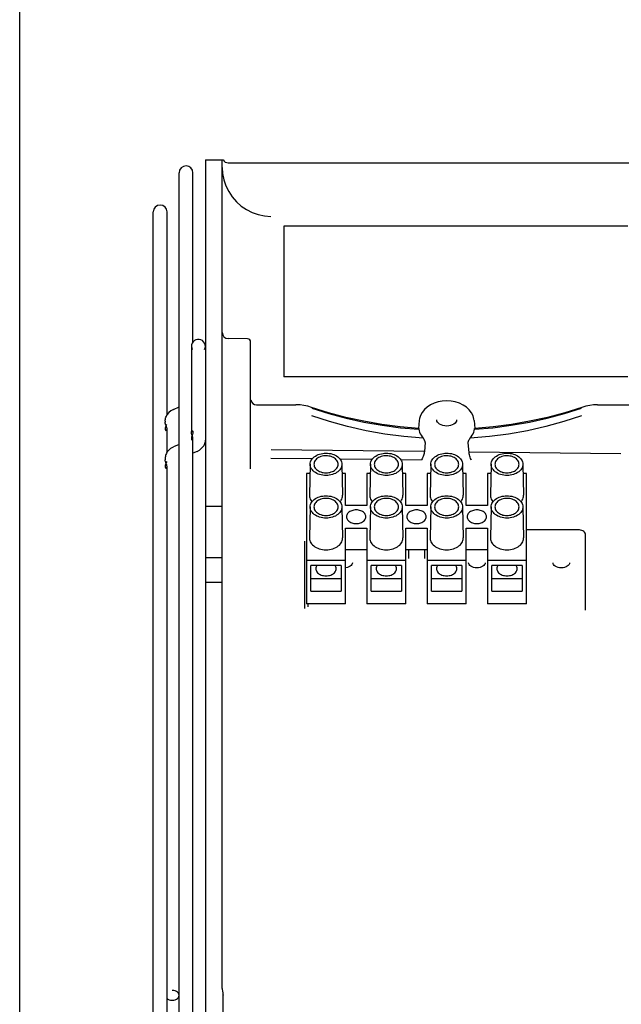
# Model space of a CAD drawing. Header units: inches. Extents: x 0 to 56.7, y 0 to 36.7.
# Tile 2 of 22: x 0 to 3.9, y 18 to 24.4. Entities that reach past the tile are written whole.
import ezdxf

# ---------------------------------------------------------------- set-up
doc = ezdxf.new("R2010")
doc.units = ezdxf.units.IN
doc.header["$LTSCALE"] = 3.116667
doc.header["$MEASUREMENT"] = 0
doc.layers.get('0').update_dxf_attribs({"linetype": 'CONTINUOUS'})

msp = doc.modelspace()

# ---------------------------------------------------------------- linework, layer by layer
at = {"color": 7, "linetype": 'Continuous'}
for p, q in [((0, 0), (0, 36.6667)), ((1.2115, 23.5014), (1.2115, 12.4778)), ((1.2115, 23.5014), (1.327, 23.5014)), ((1.3217, 18.093), (1.3217, 23.5014)), ((1.3611, 23.4817), (4.2115, 23.4817)), ((1.3219, 23.4522), (1.3244, 23.4125)), ((1.3244, 23.4125), (1.3325, 23.3715)), ((1.7233, 23.0683), (1.7233, 22.0841)), ((3.9674, 23.0683), (1.7233, 23.0683)), ((1.4874, 22.3324), (1.3604, 22.3347)), ((1.5068, 21.4848), (1.5068, 22.3128)), ((3.9674, 22.0841), (1.7233, 22.0841)), ((2.7863, 21.9281), (2.7579, 21.9264)), ((2.8147, 21.9264), (2.7863, 21.9281)), ((1.5461, 21.9025), (1.8013, 21.9025)), ((1.8295, 21.9013), (1.8013, 21.9025)), ((1.9044, 21.8858), (1.8803, 21.8929)), ((2.0151, 21.8507), (1.9044, 21.8858)), ((1.9044, 21.8858), (1.9044, 21.8858)), ((3.6944, 21.8934), (3.6682, 21.8858)), ((3.6682, 21.8858), (3.6682, 21.8858)), ((3.7713, 21.9025), (3.7453, 21.9015)), ((3.7713, 21.9025), (4.0264, 21.9025)), ((2.6072, 21.7993), (2.6027, 21.7487)), ((2.6092, 21.8128), (2.6072, 21.7994)), ((2.9654, 21.7994), (2.9641, 21.8089)), ((2.9654, 21.7993), (2.9699, 21.7487)), ((2.4841, 21.7531), (2.6048, 21.7428)), ((2.6048, 21.7428), (2.6068, 21.7328)), ((2.6068, 21.7328), (2.6099, 21.7229)), ((2.7863, 21.7633), (2.7733, 21.7642)), ((2.6456, 21.6568), (2.6409, 21.5978)), ((2.6409, 21.5978), (1.6401, 21.6094)), ((3.9236, 21.5833), (2.932, 21.5941)), ((1.6395, 21.5551), (1.9109, 21.552)), ((2.0886, 21.55), (2.3011, 21.5476)), ((2.4856, 21.5455), (2.6228, 21.5439)), ((1.8956, 21.514), (1.8906, 21.3121)), ((1.8956, 21.514), (1.8957, 21.5153)), ((2.1021, 21.5153), (2.1021, 21.514)), ((2.1022, 21.514), (2.1071, 21.3121)), ((2.2893, 21.514), (2.2843, 21.3121)), ((2.2893, 21.514), (2.2894, 21.5153)), ((2.4958, 21.5153), (2.4958, 21.514)), ((2.4959, 21.514), (2.5008, 21.3121)), ((2.683, 21.514), (2.678, 21.3121)), ((2.683, 21.514), (2.6831, 21.5153)), ((2.8895, 21.5153), (2.8895, 21.514)), ((2.8896, 21.514), (2.8945, 21.3121)), ((3.0767, 21.514), (3.0717, 21.3121)), ((3.0767, 21.514), (3.0768, 21.5153)), ((3.2832, 21.5153), (3.2832, 21.514)), ((3.2833, 21.514), (3.2882, 21.3121)), ((1.8709, 21.4541), (1.8709, 20.6023)), ((1.8941, 21.4541), (1.8709, 21.4541)), ((2.1268, 21.4541), (2.1036, 21.4541)), ((2.1268, 21.2453), (2.1268, 21.4541)), ((2.2646, 21.4541), (2.2646, 21.2453)), ((2.2878, 21.4541), (2.2646, 21.4541)), ((2.5205, 21.4541), (2.4973, 21.4541)), ((2.5205, 21.2453), (2.5205, 21.4541)), ((2.6583, 21.4541), (2.6583, 21.2453)), ((2.6815, 21.4541), (2.6583, 21.4541)), ((2.9142, 21.4541), (2.891, 21.4541)), ((2.9142, 21.2453), (2.9142, 21.4541)), ((3.052, 21.4541), (3.052, 21.2453)), ((3.0752, 21.4541), (3.052, 21.4541)), ((3.3079, 21.4541), (3.2847, 21.4541)), ((3.3079, 20.6023), (3.3079, 21.4541)), ((1.8906, 21.3121), (1.8906, 21.3108)), ((2.1072, 21.3108), (2.1071, 21.3121)), ((2.2843, 21.3121), (2.2843, 21.3108)), ((2.5009, 21.3108), (2.5008, 21.3121)), ((2.678, 21.3121), (2.678, 21.3108)), ((2.8946, 21.3108), (2.8945, 21.3121)), ((3.0717, 21.3121), (3.0717, 21.3108)), ((3.2883, 21.3108), (3.2882, 21.3121)), ((1.3217, 21.2376), (1.2115, 21.2376)), ((1.8956, 21.2356), (1.8906, 21.0337)), ((1.8956, 21.2356), (1.8957, 21.2369)), ((2.1021, 21.2369), (2.1021, 21.2356)), ((2.1022, 21.2356), (2.1071, 21.0337)), ((2.2646, 21.2453), (2.1268, 21.2453)), ((2.2893, 21.2356), (2.2843, 21.0337)), ((2.2893, 21.2356), (2.2894, 21.2369)), ((2.4958, 21.2369), (2.4958, 21.2356)), ((2.4959, 21.2356), (2.5008, 21.0337)), ((2.6583, 21.2453), (2.5205, 21.2453)), ((2.683, 21.2356), (2.678, 21.0337)), ((2.683, 21.2356), (2.6831, 21.2369)), ((2.8895, 21.2369), (2.8895, 21.2356)), ((2.8896, 21.2356), (2.8945, 21.0337)), ((3.052, 21.2453), (2.9142, 21.2453)), ((3.0767, 21.2356), (3.0717, 21.0337)), ((3.0767, 21.2356), (3.0768, 21.2369)), ((3.2832, 21.2369), (3.2832, 21.2356)), ((3.2833, 21.2356), (3.2882, 21.0337)), ((2.1268, 20.6023), (2.1268, 21.0978)), ((2.1268, 21.0978), (2.2646, 21.0978)), ((2.2646, 21.0978), (2.2646, 20.6023)), ((2.5205, 20.6023), (2.5205, 21.0978)), ((2.5205, 21.0978), (2.6583, 21.0978)), ((2.6583, 21.0978), (2.6583, 20.6023)), ((2.9142, 20.6023), (2.9142, 21.0978)), ((2.9142, 21.0978), (3.052, 21.0978)), ((3.052, 21.0978), (3.052, 20.6023)), ((3.6524, 21.0855), (3.3079, 21.0855)), ((3.6603, 21.0848), (3.6524, 21.0855)), ((1.8906, 21.0337), (1.8906, 21.0324)), ((2.1072, 21.0324), (2.1071, 21.0337)), ((2.2843, 21.0337), (2.2843, 21.0324)), ((2.5009, 21.0324), (2.5008, 21.0337)), ((2.678, 21.0337), (2.678, 21.0324)), ((2.8946, 21.0324), (2.8945, 21.0337)), ((3.0717, 21.0337), (3.0717, 21.0324)), ((3.2883, 21.0324), (3.2882, 21.0337)), ((3.6918, 20.5628), (3.6918, 21.0519)), ((1.8611, 20.5732), (1.8611, 21.0115)), ((2.1268, 20.9586), (2.2646, 20.9586)), ((2.5205, 20.9586), (2.6583, 20.9586)), ((2.5381, 20.9582), (2.5366, 20.8992)), ((2.6408, 20.9582), (2.6422, 20.8992)), ((2.9142, 20.9586), (3.052, 20.9586)), ((1.3217, 20.903), (1.2115, 20.903)), ((1.8709, 20.889), (2.1268, 20.889)), ((2.2646, 20.889), (2.5205, 20.889)), ((2.6583, 20.889), (2.9142, 20.889)), ((3.052, 20.889), (3.3079, 20.889)), ((1.9005, 20.6858), (1.9005, 20.8528)), ((2.0973, 20.8528), (1.9005, 20.8528)), ((2.0973, 20.8528), (2.0973, 20.6858)), ((2.2942, 20.6858), (2.2942, 20.8528)), ((2.491, 20.8528), (2.2942, 20.8528)), ((2.491, 20.8528), (2.491, 20.6858)), ((2.6879, 20.6858), (2.6879, 20.8528)), ((2.8847, 20.8528), (2.6879, 20.8528)), ((2.8847, 20.8528), (2.8847, 20.6858)), ((2.9831, 20.8384), (2.9721, 20.8391)), ((3.0816, 20.6858), (3.0816, 20.8528)), ((3.2784, 20.8528), (3.0816, 20.8528)), ((3.2784, 20.8528), (3.2784, 20.6858)), ((3.5343, 20.8384), (3.5233, 20.8391)), ((1.9005, 20.7693), (2.0973, 20.7693)), ((2.2942, 20.7693), (2.491, 20.7693)), ((2.6879, 20.7693), (2.8847, 20.7693)), ((3.0816, 20.7693), (3.2784, 20.7693)), ((1.2115, 20.7455), (1.3217, 20.7455)), ((1.9005, 20.6858), (2.0973, 20.6858)), ((2.2942, 20.6858), (2.491, 20.6858)), ((2.6879, 20.6858), (2.8847, 20.6858)), ((3.0816, 20.6858), (3.2784, 20.6858)), ((2.1268, 20.6023), (1.8709, 20.6023)), ((1.8808, 20.6023), (1.8808, 20.584)), ((2.5205, 20.6023), (2.2646, 20.6023)), ((2.9142, 20.6023), (2.6583, 20.6023)), ((3.3079, 20.6023), (3.052, 20.6023)), ((1.327, 17.9302), (1.327, 18.049))]:
    msp.add_line(p, q, dxfattribs=at)
at = {"color": 6, "linetype": 'Continuous'}
for p, q in [((1.0402, 12.5624), (1.0402, 23.4168)), ((1.1308, 22.3121), (1.1308, 23.4168)), ((0.8709, 12.8183), (0.8709, 23.1608)), ((0.9615, 21.835), (0.9615, 23.1608)), ((1.1662, 22.3296), (1.1603, 22.3293)), ((1.1721, 22.3293), (1.1662, 22.3296)), ((1.1209, 22.2844), (1.1209, 21.7227)), ((1.0033, 21.8724), (0.9873, 21.8633)), ((1.0033, 21.8724), (1.0402, 21.8892)), ((0.9497, 21.796), (0.95, 21.8027)), ((0.9497, 21.796), (0.9497, 21.7882)), ((0.95, 21.8027), (0.9509, 21.8093)), ((0.9571, 21.8287), (0.9604, 21.835)), ((0.9634, 21.8396), (0.9605, 21.835)), ((1.039, 21.789), (1.0384, 21.7886)), ((1.0408, 21.7899), (1.039, 21.789)), ((0.9503, 21.7508), (0.9497, 21.7451)), ((0.9615, 21.5901), (0.9615, 21.7467)), ((1.1209, 21.6828), (1.1211, 21.6801)), ((1.1306, 21.6796), (1.1308, 21.6821)), ((1.1308, 14.2971), (1.1308, 21.6821)), ((0.9605, 21.5901), (0.9633, 21.5945)), ((0.9873, 21.6184), (1.0033, 21.6274)), ((1.0402, 21.6442), (1.0033, 21.6274)), ((1.1578, 21.5982), (1.1308, 21.5859)), ((1.1578, 21.5982), (1.1739, 21.6072)), ((1.1978, 21.6309), (1.2007, 21.6355)), ((1.204, 21.6418), (1.2007, 21.6356)), ((0.95, 21.5577), (0.9497, 21.551)), ((0.9497, 21.551), (0.9497, 21.5433)), ((1.0381, 21.5435), (1.0378, 21.5432)), ((1.0388, 21.5446), (1.0381, 21.5435)), ((0.9615, 14.4798), (0.9615, 21.4993))]:
    msp.add_line(p, q, dxfattribs=at)
at = {"color": 7, "linetype": 'Continuous'}
for points in [[(1.3325, 23.3715), (1.3458, 23.3318), (1.3642, 23.2942), (1.3872, 23.2593), (1.4145, 23.2277), (1.4457, 23.1998), (1.4803, 23.1762), (1.5175, 23.1573), (1.557, 23.1434), (1.5978, 23.1347), (1.6395, 23.1313)], [(2.7579, 21.9264), (2.7304, 21.9213), (2.7042, 21.913), (2.6801, 21.9017), (2.6588, 21.8877), (2.6408, 21.8713), (2.6263, 21.8531), (2.6157, 21.8334), (2.6092, 21.8128)], [(2.9641, 21.8089), (2.9582, 21.8299), (2.948, 21.8503), (2.9337, 21.8693), (2.9154, 21.8864), (2.8937, 21.901), (2.8692, 21.9127), (2.8425, 21.9213), (2.8147, 21.9264)], [(1.8803, 21.8929), (1.8552, 21.8981), (1.8295, 21.9013)], [(1.9068, 21.8796), (2.0173, 21.8446), (2.1306, 21.8143), (2.2465, 21.7889), (2.3645, 21.7685), (2.4841, 21.7531)], [(2.6035, 21.7486), (2.4831, 21.7589), (2.3632, 21.7743), (2.2449, 21.7948), (2.1287, 21.8203), (2.0151, 21.8507)], [(2.9678, 21.7428), (3.0885, 21.7531), (3.2081, 21.7685), (3.326, 21.7889), (3.4419, 21.8143), (3.5553, 21.8446), (3.6658, 21.8796)], [(3.6682, 21.8858), (3.5575, 21.8507), (3.4439, 21.8203), (3.3277, 21.7948), (3.2094, 21.7743), (3.0895, 21.7589), (2.9691, 21.7486)], [(3.7453, 21.9015), (3.7196, 21.8984), (3.6944, 21.8934)], [(2.6326, 21.685), (2.5071, 21.6951), (2.3827, 21.711), (2.26, 21.7327), (2.1394, 21.7601), (2.0215, 21.7931), (1.9068, 21.8314)], [(2.7495, 21.7707), (2.7398, 21.7759), (2.7319, 21.7821), (2.7261, 21.7889), (2.7225, 21.7962), (2.7213, 21.8035)], [(2.8513, 21.8035), (2.8501, 21.7962), (2.8465, 21.7889), (2.8407, 21.7821), (2.8329, 21.776), (2.8231, 21.7707)], [(3.6658, 21.8314), (3.551, 21.7931), (3.4331, 21.7601), (3.3126, 21.7327), (3.1899, 21.711), (3.0655, 21.6951), (2.94, 21.685)], [(2.6035, 21.7486), (2.6039, 21.7479), (2.6043, 21.746), (2.6048, 21.7428)], [(2.6099, 21.7229), (2.614, 21.7132), (2.6191, 21.7036), (2.6253, 21.6942), (2.6326, 21.685)], [(2.7733, 21.7642), (2.7608, 21.7667), (2.7495, 21.7707)], [(2.8231, 21.7707), (2.8118, 21.7667), (2.7994, 21.7642), (2.7863, 21.7633)], [(2.94, 21.685), (2.9471, 21.6941), (2.9533, 21.7034), (2.9585, 21.713), (2.9627, 21.7228)], [(2.9627, 21.7228), (2.9658, 21.7328), (2.9678, 21.7428)], [(2.9678, 21.7428), (2.9683, 21.746), (2.9687, 21.7479), (2.9691, 21.7486)], [(2.6456, 21.6568), (2.6456, 21.6585), (2.6454, 21.6604), (2.645, 21.6624), (2.6444, 21.6646), (2.6435, 21.667), (2.6425, 21.6695), (2.6412, 21.6721), (2.6397, 21.6749), (2.6381, 21.6776), (2.6363, 21.6802), (2.6345, 21.6827), (2.6326, 21.685)], [(2.927, 21.6568), (2.927, 21.6585), (2.9272, 21.6604), (2.9276, 21.6624), (2.9282, 21.6646), (2.9291, 21.667), (2.9301, 21.6695), (2.9314, 21.6722), (2.9329, 21.6749), (2.9345, 21.6776), (2.9363, 21.6802), (2.9381, 21.6827), (2.94, 21.685)], [(2.9488, 21.5401), (2.9456, 21.5461), (2.9425, 21.5528), (2.9397, 21.5601), (2.9371, 21.5676), (2.935, 21.575), (2.9334, 21.5821), (2.9324, 21.5885), (2.927, 21.6568)], [(2.6409, 21.5978), (2.6402, 21.592), (2.6391, 21.5856), (2.6373, 21.5787), (2.6351, 21.5714), (2.6324, 21.5641), (2.6294, 21.5569), (2.6262, 21.55), (2.6228, 21.5439)], [(1.8957, 21.5153), (1.8962, 21.5217), (1.8979, 21.5292), (1.9007, 21.5366), (1.9046, 21.5437), (1.9095, 21.5505), (1.9154, 21.5569), (1.9221, 21.5628), (1.9297, 21.5682), (1.938, 21.573), (1.9471, 21.5771), (1.9567, 21.5806), (1.9668, 21.5834), (1.9773, 21.5854), (1.9879, 21.5866), (1.9987, 21.587), (2.0095, 21.5866), (2.0202, 21.5854), (2.0306, 21.5835), (2.0407, 21.5807), (2.0503, 21.5773), (2.0594, 21.5731), (2.0678, 21.5684), (2.0754, 21.563), (2.0822, 21.5571), (2.0881, 21.5507), (2.0931, 21.5439), (2.097, 21.5367), (2.0999, 21.5293), (2.1016, 21.5217), (2.1021, 21.5153)], [(2.0776, 21.514), (2.0771, 21.5203), (2.0756, 21.5264), (2.0732, 21.5324), (2.0698, 21.5382), (2.0655, 21.5436), (2.0604, 21.5487), (2.0546, 21.5533), (2.0481, 21.5574), (2.041, 21.561), (2.0333, 21.5641), (2.0251, 21.5665), (2.0166, 21.5682), (2.0079, 21.5693), (1.9991, 21.5697), (1.9903, 21.5693), (1.9816, 21.5683), (1.9731, 21.5666), (1.9649, 21.5642), (1.9572, 21.5612), (1.95, 21.5576), (1.9434, 21.5535), (1.9375, 21.5489), (1.9324, 21.5438), (1.9281, 21.5383), (1.9246, 21.5325), (1.9222, 21.5265), (1.9207, 21.5203), (1.9201, 21.514)], [(2.2894, 21.5153), (2.2899, 21.5217), (2.2916, 21.5292), (2.2944, 21.5366), (2.2983, 21.5437), (2.3032, 21.5505), (2.3091, 21.5569), (2.3158, 21.5628), (2.3234, 21.5682), (2.3317, 21.573), (2.3408, 21.5771), (2.3504, 21.5806), (2.3605, 21.5834), (2.371, 21.5854), (2.3816, 21.5866), (2.3924, 21.587), (2.4032, 21.5866), (2.4139, 21.5854), (2.4243, 21.5835), (2.4344, 21.5807), (2.444, 21.5773), (2.4531, 21.5731), (2.4615, 21.5684), (2.4691, 21.563), (2.4759, 21.5571), (2.4818, 21.5507), (2.4868, 21.5439), (2.4907, 21.5367), (2.4936, 21.5293), (2.4953, 21.5217), (2.4958, 21.5153)], [(2.4713, 21.514), (2.4708, 21.5203), (2.4693, 21.5264), (2.4669, 21.5324), (2.4635, 21.5382), (2.4592, 21.5436), (2.4541, 21.5487), (2.4483, 21.5533), (2.4418, 21.5574), (2.4347, 21.561), (2.427, 21.5641), (2.4188, 21.5665), (2.4103, 21.5682), (2.4016, 21.5693), (2.3928, 21.5697), (2.384, 21.5693), (2.3753, 21.5683), (2.3668, 21.5666), (2.3586, 21.5642), (2.3509, 21.5612), (2.3437, 21.5576), (2.3371, 21.5535), (2.3312, 21.5489), (2.3261, 21.5438), (2.3218, 21.5383), (2.3183, 21.5325), (2.3159, 21.5265), (2.3144, 21.5203), (2.3138, 21.514)], [(2.6831, 21.5153), (2.6836, 21.5217), (2.6853, 21.5292), (2.6881, 21.5366), (2.692, 21.5437), (2.6969, 21.5505), (2.7028, 21.5569), (2.7095, 21.5628), (2.7171, 21.5682), (2.7254, 21.573), (2.7345, 21.5771), (2.7441, 21.5806), (2.7542, 21.5834), (2.7647, 21.5854), (2.7753, 21.5866), (2.7861, 21.587), (2.7969, 21.5866), (2.8076, 21.5854), (2.818, 21.5835), (2.8281, 21.5807), (2.8377, 21.5773), (2.8468, 21.5731), (2.8552, 21.5684), (2.8628, 21.563), (2.8696, 21.5571), (2.8755, 21.5507), (2.8805, 21.5439), (2.8844, 21.5367), (2.8873, 21.5293), (2.889, 21.5217), (2.8895, 21.5153)], [(2.865, 21.514), (2.8645, 21.5203), (2.863, 21.5264), (2.8606, 21.5324), (2.8572, 21.5382), (2.8529, 21.5436), (2.8478, 21.5487), (2.842, 21.5533), (2.8355, 21.5574), (2.8284, 21.561), (2.8207, 21.5641), (2.8125, 21.5665), (2.804, 21.5682), (2.7953, 21.5693), (2.7865, 21.5697), (2.7777, 21.5693), (2.769, 21.5683), (2.7605, 21.5666), (2.7523, 21.5642), (2.7446, 21.5612), (2.7374, 21.5576), (2.7308, 21.5535), (2.7249, 21.5489), (2.7198, 21.5438), (2.7155, 21.5383), (2.712, 21.5325), (2.7096, 21.5265), (2.7081, 21.5203), (2.7076, 21.514)], [(3.0768, 21.5153), (3.0773, 21.5217), (3.079, 21.5292), (3.0818, 21.5366), (3.0857, 21.5437), (3.0906, 21.5505), (3.0965, 21.5569), (3.1032, 21.5628), (3.1108, 21.5682), (3.1191, 21.573), (3.1282, 21.5771), (3.1378, 21.5806), (3.1479, 21.5834), (3.1584, 21.5854), (3.169, 21.5866), (3.1798, 21.587), (3.1906, 21.5866), (3.2013, 21.5854), (3.2117, 21.5835), (3.2218, 21.5807), (3.2314, 21.5773), (3.2405, 21.5731), (3.2489, 21.5684), (3.2565, 21.563), (3.2633, 21.5571), (3.2692, 21.5507), (3.2742, 21.5439), (3.2781, 21.5367), (3.281, 21.5293), (3.2827, 21.5217), (3.2832, 21.5153)], [(3.2587, 21.514), (3.2582, 21.5203), (3.2567, 21.5264), (3.2543, 21.5324), (3.2509, 21.5382), (3.2466, 21.5436), (3.2415, 21.5487), (3.2357, 21.5533), (3.2292, 21.5574), (3.2221, 21.561), (3.2144, 21.5641), (3.2062, 21.5665), (3.1977, 21.5682), (3.189, 21.5693), (3.1802, 21.5697), (3.1714, 21.5693), (3.1627, 21.5683), (3.1542, 21.5666), (3.146, 21.5642), (3.1383, 21.5612), (3.1311, 21.5576), (3.1245, 21.5535), (3.1186, 21.5489), (3.1135, 21.5438), (3.1092, 21.5383), (3.1057, 21.5325), (3.1033, 21.5265), (3.1018, 21.5203), (3.1013, 21.514)], [(2.1021, 21.514), (2.1016, 21.5063), (2.0999, 21.4988), (2.0971, 21.4914), (2.0932, 21.4843), (2.0883, 21.4775), (2.0824, 21.4711), (2.0757, 21.4652), (2.0681, 21.4598), (2.0597, 21.455), (2.0507, 21.4508), (2.0411, 21.4474), (2.031, 21.4446), (2.0205, 21.4426), (2.0098, 21.4414), (1.999, 21.441), (1.9883, 21.4414), (1.9776, 21.4426), (1.9672, 21.4445), (1.9571, 21.4472), (1.9475, 21.4507), (1.9384, 21.4548), (1.93, 21.4596), (1.9224, 21.465), (1.9156, 21.4709), (1.9097, 21.4773), (1.9047, 21.4841), (1.9008, 21.4913), (1.8979, 21.4987), (1.8962, 21.5063), (1.8956, 21.514)], [(1.9201, 21.514), (1.9207, 21.5077), (1.9221, 21.5016), (1.9246, 21.4956), (1.928, 21.4898), (1.9322, 21.4843), (1.9373, 21.4793), (1.9432, 21.4747), (1.9497, 21.4705), (1.9568, 21.4669), (1.9645, 21.4639), (1.9727, 21.4615), (1.9812, 21.4597), (1.9899, 21.4587), (1.9987, 21.4583), (2.0075, 21.4586), (2.0162, 21.4597), (2.0247, 21.4614), (2.0329, 21.4638), (2.0406, 21.4668), (2.0478, 21.4703), (2.0543, 21.4745), (2.0602, 21.4791), (2.0654, 21.4842), (2.0697, 21.4897), (2.0731, 21.4955), (2.0756, 21.5015), (2.0771, 21.5077), (2.0776, 21.514)], [(2.4958, 21.514), (2.4953, 21.5063), (2.4936, 21.4988), (2.4908, 21.4914), (2.4869, 21.4843), (2.482, 21.4775), (2.4761, 21.4711), (2.4694, 21.4652), (2.4618, 21.4598), (2.4534, 21.455), (2.4444, 21.4508), (2.4348, 21.4474), (2.4247, 21.4446), (2.4142, 21.4426), (2.4035, 21.4414), (2.3927, 21.441), (2.382, 21.4414), (2.3713, 21.4426), (2.3609, 21.4445), (2.3508, 21.4472), (2.3412, 21.4507), (2.3321, 21.4548), (2.3237, 21.4596), (2.3161, 21.465), (2.3093, 21.4709), (2.3034, 21.4773), (2.2984, 21.4841), (2.2945, 21.4913), (2.2916, 21.4987), (2.2899, 21.5063), (2.2893, 21.514)], [(2.3138, 21.514), (2.3144, 21.5077), (2.3158, 21.5016), (2.3183, 21.4956), (2.3217, 21.4898), (2.3259, 21.4843), (2.331, 21.4793), (2.3369, 21.4747), (2.3434, 21.4705), (2.3505, 21.4669), (2.3582, 21.4639), (2.3664, 21.4615), (2.3749, 21.4597), (2.3836, 21.4587), (2.3924, 21.4583), (2.4012, 21.4586), (2.4099, 21.4597), (2.4184, 21.4614), (2.4266, 21.4638), (2.4343, 21.4668), (2.4415, 21.4703), (2.448, 21.4745), (2.4539, 21.4791), (2.4591, 21.4842), (2.4634, 21.4897), (2.4668, 21.4955), (2.4693, 21.5015), (2.4708, 21.5077), (2.4713, 21.514)], [(2.8895, 21.514), (2.889, 21.5063), (2.8873, 21.4988), (2.8845, 21.4914), (2.8806, 21.4843), (2.8757, 21.4775), (2.8698, 21.4711), (2.8631, 21.4652), (2.8555, 21.4598), (2.8471, 21.455), (2.8381, 21.4508), (2.8285, 21.4474), (2.8184, 21.4446), (2.8079, 21.4426), (2.7972, 21.4414), (2.7864, 21.441), (2.7757, 21.4414), (2.765, 21.4426), (2.7546, 21.4445), (2.7445, 21.4472), (2.7349, 21.4507), (2.7258, 21.4548), (2.7174, 21.4596), (2.7098, 21.465), (2.703, 21.4709), (2.6971, 21.4773), (2.6921, 21.4841), (2.6882, 21.4913), (2.6853, 21.4987), (2.6836, 21.5063), (2.683, 21.514)], [(2.7076, 21.514), (2.7081, 21.5077), (2.7095, 21.5016), (2.712, 21.4956), (2.7154, 21.4898), (2.7196, 21.4843), (2.7247, 21.4793), (2.7306, 21.4747), (2.7371, 21.4705), (2.7442, 21.4669), (2.7519, 21.4639), (2.7601, 21.4615), (2.7686, 21.4597), (2.7773, 21.4587), (2.7861, 21.4583), (2.7949, 21.4586), (2.8036, 21.4597), (2.8121, 21.4614), (2.8203, 21.4638), (2.828, 21.4668), (2.8352, 21.4703), (2.8417, 21.4745), (2.8476, 21.4791), (2.8528, 21.4842), (2.8571, 21.4897), (2.8605, 21.4955), (2.863, 21.5015), (2.8645, 21.5077), (2.865, 21.514)], [(3.2832, 21.514), (3.2827, 21.5063), (3.281, 21.4988), (3.2782, 21.4914), (3.2743, 21.4843), (3.2694, 21.4775), (3.2635, 21.4711), (3.2568, 21.4652), (3.2492, 21.4598), (3.2408, 21.455), (3.2318, 21.4508), (3.2222, 21.4474), (3.2121, 21.4446), (3.2016, 21.4426), (3.1909, 21.4414), (3.1801, 21.441), (3.1694, 21.4414), (3.1587, 21.4426), (3.1483, 21.4445), (3.1382, 21.4472), (3.1286, 21.4507), (3.1195, 21.4548), (3.1111, 21.4596), (3.1035, 21.465), (3.0967, 21.4709), (3.0908, 21.4773), (3.0858, 21.4841), (3.0819, 21.4913), (3.079, 21.4987), (3.0773, 21.5063), (3.0767, 21.514)], [(3.1013, 21.514), (3.1018, 21.5077), (3.1032, 21.5016), (3.1057, 21.4956), (3.1091, 21.4898), (3.1133, 21.4843), (3.1184, 21.4793), (3.1243, 21.4747), (3.1308, 21.4705), (3.1379, 21.4669), (3.1456, 21.4639), (3.1538, 21.4615), (3.1623, 21.4597), (3.171, 21.4587), (3.1798, 21.4583), (3.1886, 21.4586), (3.1973, 21.4597), (3.2058, 21.4614), (3.214, 21.4638), (3.2217, 21.4668), (3.2289, 21.4703), (3.2354, 21.4745), (3.2413, 21.4791), (3.2465, 21.4842), (3.2508, 21.4897), (3.2542, 21.4955), (3.2567, 21.5015), (3.2582, 21.5077), (3.2587, 21.514)], [(1.8906, 21.3108), (1.8912, 21.3027), (1.893, 21.2948), (1.8959, 21.2871), (1.9, 21.2796), (1.9052, 21.2725), (1.9077, 21.2697)], [(1.8957, 21.2369), (1.8962, 21.2433), (1.8979, 21.2508), (1.9007, 21.2582), (1.9046, 21.2653), (1.9095, 21.2721), (1.9154, 21.2785), (1.9221, 21.2844), (1.9297, 21.2898), (1.938, 21.2946), (1.9471, 21.2988), (1.9567, 21.3022), (1.9668, 21.305), (1.9773, 21.307), (1.9879, 21.3082), (1.9987, 21.3086), (2.0095, 21.3082), (2.0202, 21.307), (2.0306, 21.3051), (2.0407, 21.3024), (2.0503, 21.2989), (2.0594, 21.2948), (2.0678, 21.29), (2.0754, 21.2846), (2.0822, 21.2787), (2.0881, 21.2723), (2.0931, 21.2655), (2.097, 21.2583), (2.0999, 21.2509), (2.1016, 21.2433), (2.1021, 21.2369)], [(2.0776, 21.2356), (2.0771, 21.2419), (2.0756, 21.248), (2.0732, 21.254), (2.0698, 21.2598), (2.0655, 21.2652), (2.0604, 21.2703), (2.0546, 21.2749), (2.0481, 21.2791), (2.041, 21.2827), (2.0333, 21.2857), (2.0251, 21.2881), (2.0166, 21.2898), (2.0079, 21.2909), (1.9991, 21.2913), (1.9903, 21.2909), (1.9816, 21.2899), (1.9731, 21.2882), (1.9649, 21.2858), (1.9572, 21.2828), (1.95, 21.2792), (1.9434, 21.2751), (1.9375, 21.2705), (1.9324, 21.2654), (1.9281, 21.2599), (1.9246, 21.2541), (1.9222, 21.2481), (1.9207, 21.2419), (1.9201, 21.2356)], [(2.0901, 21.2697), (2.0925, 21.2723), (2.0977, 21.2794), (2.1018, 21.287), (2.1048, 21.2948), (2.1065, 21.3027), (2.1072, 21.3108)], [(2.2843, 21.3108), (2.2849, 21.3027), (2.2867, 21.2948), (2.2896, 21.2871), (2.2937, 21.2796), (2.2989, 21.2725), (2.3014, 21.2697)], [(2.2894, 21.2369), (2.2899, 21.2433), (2.2916, 21.2508), (2.2944, 21.2582), (2.2983, 21.2653), (2.3032, 21.2721), (2.3091, 21.2785), (2.3158, 21.2844), (2.3234, 21.2898), (2.3317, 21.2946), (2.3408, 21.2988), (2.3504, 21.3022), (2.3605, 21.305), (2.371, 21.307), (2.3816, 21.3082), (2.3924, 21.3086), (2.4032, 21.3082), (2.4139, 21.307), (2.4243, 21.3051), (2.4344, 21.3024), (2.444, 21.2989), (2.4531, 21.2948), (2.4615, 21.29), (2.4691, 21.2846), (2.4759, 21.2787), (2.4818, 21.2723), (2.4868, 21.2655), (2.4907, 21.2583), (2.4936, 21.2509), (2.4953, 21.2433), (2.4958, 21.2369)], [(2.4713, 21.2356), (2.4708, 21.2419), (2.4693, 21.248), (2.4669, 21.254), (2.4635, 21.2598), (2.4592, 21.2652), (2.4541, 21.2703), (2.4483, 21.2749), (2.4418, 21.2791), (2.4347, 21.2827), (2.427, 21.2857), (2.4188, 21.2881), (2.4103, 21.2898), (2.4016, 21.2909), (2.3928, 21.2913), (2.384, 21.2909), (2.3753, 21.2899), (2.3668, 21.2882), (2.3586, 21.2858), (2.3509, 21.2828), (2.3437, 21.2792), (2.3371, 21.2751), (2.3312, 21.2705), (2.3261, 21.2654), (2.3218, 21.2599), (2.3183, 21.2541), (2.3159, 21.2481), (2.3144, 21.2419), (2.3138, 21.2356)], [(2.4838, 21.2697), (2.4862, 21.2723), (2.4914, 21.2794), (2.4955, 21.287), (2.4985, 21.2948), (2.5002, 21.3027), (2.5009, 21.3108)], [(2.678, 21.3108), (2.6786, 21.3027), (2.6804, 21.2948), (2.6833, 21.2871), (2.6874, 21.2796), (2.6926, 21.2725), (2.6951, 21.2697)], [(2.6831, 21.2369), (2.6836, 21.2433), (2.6853, 21.2508), (2.6881, 21.2582), (2.692, 21.2653), (2.6969, 21.2721), (2.7028, 21.2785), (2.7095, 21.2844), (2.7171, 21.2898), (2.7254, 21.2946), (2.7345, 21.2988), (2.7441, 21.3022), (2.7542, 21.305), (2.7647, 21.307), (2.7753, 21.3082), (2.7861, 21.3086), (2.7969, 21.3082), (2.8076, 21.307), (2.818, 21.3051), (2.8281, 21.3024), (2.8377, 21.2989), (2.8468, 21.2948), (2.8552, 21.29), (2.8628, 21.2846), (2.8696, 21.2787), (2.8755, 21.2723), (2.8805, 21.2655), (2.8844, 21.2583), (2.8873, 21.2509), (2.889, 21.2433), (2.8895, 21.2369)], [(2.865, 21.2356), (2.8645, 21.2419), (2.863, 21.248), (2.8606, 21.254), (2.8572, 21.2598), (2.8529, 21.2652), (2.8478, 21.2703), (2.842, 21.2749), (2.8355, 21.2791), (2.8284, 21.2827), (2.8207, 21.2857), (2.8125, 21.2881), (2.804, 21.2898), (2.7953, 21.2909), (2.7865, 21.2913), (2.7777, 21.2909), (2.769, 21.2899), (2.7605, 21.2882), (2.7523, 21.2858), (2.7446, 21.2828), (2.7374, 21.2792), (2.7308, 21.2751), (2.7249, 21.2705), (2.7198, 21.2654), (2.7155, 21.2599), (2.712, 21.2541), (2.7096, 21.2481), (2.7081, 21.2419), (2.7076, 21.2356)], [(2.8775, 21.2697), (2.8799, 21.2723), (2.8851, 21.2794), (2.8892, 21.287), (2.8922, 21.2948), (2.8939, 21.3027), (2.8946, 21.3108)], [(3.0717, 21.3108), (3.0723, 21.3027), (3.0741, 21.2948), (3.077, 21.2871), (3.0811, 21.2796), (3.0863, 21.2725), (3.0888, 21.2697)], [(3.0768, 21.2369), (3.0773, 21.2433), (3.079, 21.2508), (3.0818, 21.2582), (3.0857, 21.2653), (3.0906, 21.2721), (3.0965, 21.2785), (3.1032, 21.2844), (3.1108, 21.2898), (3.1191, 21.2946), (3.1282, 21.2988), (3.1378, 21.3022), (3.1479, 21.305), (3.1584, 21.307), (3.169, 21.3082), (3.1798, 21.3086), (3.1906, 21.3082), (3.2013, 21.307), (3.2117, 21.3051), (3.2218, 21.3024), (3.2314, 21.2989), (3.2405, 21.2948), (3.2489, 21.29), (3.2565, 21.2846), (3.2633, 21.2787), (3.2692, 21.2723), (3.2742, 21.2655), (3.2781, 21.2583), (3.281, 21.2509), (3.2827, 21.2433), (3.2832, 21.2369)], [(3.2587, 21.2356), (3.2582, 21.2419), (3.2567, 21.248), (3.2543, 21.254), (3.2509, 21.2598), (3.2466, 21.2652), (3.2415, 21.2703), (3.2357, 21.2749), (3.2292, 21.2791), (3.2221, 21.2827), (3.2144, 21.2857), (3.2062, 21.2881), (3.1977, 21.2898), (3.189, 21.2909), (3.1802, 21.2913), (3.1714, 21.2909), (3.1627, 21.2899), (3.1542, 21.2882), (3.146, 21.2858), (3.1383, 21.2828), (3.1311, 21.2792), (3.1245, 21.2751), (3.1186, 21.2705), (3.1135, 21.2654), (3.1092, 21.2599), (3.1057, 21.2541), (3.1033, 21.2481), (3.1018, 21.2419), (3.1013, 21.2356)], [(3.2712, 21.2697), (3.2736, 21.2723), (3.2788, 21.2794), (3.2829, 21.287), (3.2859, 21.2948), (3.2876, 21.3027), (3.2883, 21.3108)], [(2.1021, 21.2356), (2.1016, 21.2279), (2.0999, 21.2204), (2.0971, 21.213), (2.0932, 21.2059), (2.0883, 21.1991), (2.0824, 21.1927), (2.0757, 21.1868), (2.0681, 21.1814), (2.0597, 21.1766), (2.0507, 21.1724), (2.0411, 21.169), (2.031, 21.1662), (2.0205, 21.1642), (2.0098, 21.163), (1.999, 21.1626), (1.9883, 21.163), (1.9776, 21.1642), (1.9672, 21.1661), (1.9571, 21.1688), (1.9475, 21.1723), (1.9384, 21.1764), (1.93, 21.1812), (1.9224, 21.1866), (1.9156, 21.1925), (1.9097, 21.1989), (1.9047, 21.2057), (1.9008, 21.2129), (1.8979, 21.2203), (1.8962, 21.2279), (1.8956, 21.2356)], [(1.9201, 21.2356), (1.9207, 21.2293), (1.9221, 21.2232), (1.9246, 21.2172), (1.928, 21.2114), (1.9322, 21.206), (1.9373, 21.2009), (1.9432, 21.1963), (1.9497, 21.1921), (1.9568, 21.1885), (1.9645, 21.1855), (1.9727, 21.1831), (1.9812, 21.1814), (1.9899, 21.1803), (1.9987, 21.1799), (2.0075, 21.1803), (2.0162, 21.1813), (2.0247, 21.183), (2.0329, 21.1854), (2.0406, 21.1884), (2.0478, 21.192), (2.0543, 21.1961), (2.0602, 21.2007), (2.0654, 21.2058), (2.0697, 21.2113), (2.0731, 21.2171), (2.0756, 21.2231), (2.0771, 21.2293), (2.0776, 21.2356)], [(2.2587, 21.1716), (2.2583, 21.177), (2.2569, 21.1823), (2.2546, 21.1874), (2.2515, 21.1923), (2.2475, 21.1969), (2.2429, 21.2011), (2.2375, 21.2049), (2.2316, 21.2082), (2.2251, 21.211), (2.2182, 21.2132), (2.211, 21.2148), (2.2035, 21.2158), (2.196, 21.2161), (2.1884, 21.2158), (2.1809, 21.2149), (2.1737, 21.2133), (2.1668, 21.2111), (2.1602, 21.2084), (2.1542, 21.2051), (2.1488, 21.2013), (2.1441, 21.1971), (2.1401, 21.1924), (2.1369, 21.1875), (2.1346, 21.1823), (2.1332, 21.177), (2.1327, 21.1716)], [(2.4958, 21.2356), (2.4953, 21.2279), (2.4936, 21.2204), (2.4908, 21.213), (2.4869, 21.2059), (2.482, 21.1991), (2.4761, 21.1927), (2.4694, 21.1868), (2.4618, 21.1814), (2.4534, 21.1766), (2.4444, 21.1724), (2.4348, 21.169), (2.4247, 21.1662), (2.4142, 21.1642), (2.4035, 21.163), (2.3927, 21.1626), (2.382, 21.163), (2.3713, 21.1642), (2.3609, 21.1661), (2.3508, 21.1688), (2.3412, 21.1723), (2.3321, 21.1764), (2.3237, 21.1812), (2.3161, 21.1866), (2.3093, 21.1925), (2.3034, 21.1989), (2.2984, 21.2057), (2.2945, 21.2129), (2.2916, 21.2203), (2.2899, 21.2279), (2.2893, 21.2356)], [(2.3138, 21.2356), (2.3144, 21.2293), (2.3158, 21.2232), (2.3183, 21.2172), (2.3217, 21.2114), (2.3259, 21.206), (2.331, 21.2009), (2.3369, 21.1963), (2.3434, 21.1921), (2.3505, 21.1885), (2.3582, 21.1855), (2.3664, 21.1831), (2.3749, 21.1814), (2.3836, 21.1803), (2.3924, 21.1799), (2.4012, 21.1803), (2.4099, 21.1813), (2.4184, 21.183), (2.4266, 21.1854), (2.4343, 21.1884), (2.4415, 21.192), (2.448, 21.1961), (2.4539, 21.2007), (2.4591, 21.2058), (2.4634, 21.2113), (2.4668, 21.2171), (2.4693, 21.2231), (2.4708, 21.2293), (2.4713, 21.2356)], [(2.6524, 21.1716), (2.652, 21.177), (2.6506, 21.1823), (2.6483, 21.1874), (2.6452, 21.1923), (2.6412, 21.1969), (2.6366, 21.2011), (2.6312, 21.2049), (2.6253, 21.2082), (2.6188, 21.211), (2.6119, 21.2132), (2.6047, 21.2148), (2.5972, 21.2158), (2.5897, 21.2161), (2.5821, 21.2158), (2.5746, 21.2149), (2.5674, 21.2133), (2.5605, 21.2111), (2.5539, 21.2084), (2.5479, 21.2051), (2.5425, 21.2013), (2.5378, 21.1971), (2.5338, 21.1924), (2.5306, 21.1875), (2.5283, 21.1823), (2.5269, 21.177), (2.5264, 21.1716)], [(2.8895, 21.2356), (2.889, 21.2279), (2.8873, 21.2204), (2.8845, 21.213), (2.8806, 21.2059), (2.8757, 21.1991), (2.8698, 21.1927), (2.8631, 21.1868), (2.8555, 21.1814), (2.8471, 21.1766), (2.8381, 21.1724), (2.8285, 21.169), (2.8184, 21.1662), (2.8079, 21.1642), (2.7972, 21.163), (2.7864, 21.1626), (2.7757, 21.163), (2.765, 21.1642), (2.7546, 21.1661), (2.7445, 21.1688), (2.7349, 21.1723), (2.7258, 21.1764), (2.7174, 21.1812), (2.7098, 21.1866), (2.703, 21.1925), (2.6971, 21.1989), (2.6921, 21.2057), (2.6882, 21.2129), (2.6853, 21.2203), (2.6836, 21.2279), (2.683, 21.2356)], [(2.7076, 21.2356), (2.7081, 21.2293), (2.7095, 21.2232), (2.712, 21.2172), (2.7154, 21.2114), (2.7196, 21.206), (2.7247, 21.2009), (2.7306, 21.1963), (2.7371, 21.1921), (2.7442, 21.1885), (2.7519, 21.1855), (2.7601, 21.1831), (2.7686, 21.1814), (2.7773, 21.1803), (2.7861, 21.1799), (2.7949, 21.1803), (2.8036, 21.1813), (2.8121, 21.183), (2.8203, 21.1854), (2.828, 21.1884), (2.8352, 21.192), (2.8417, 21.1961), (2.8476, 21.2007), (2.8528, 21.2058), (2.8571, 21.2113), (2.8605, 21.2171), (2.863, 21.2231), (2.8645, 21.2293), (2.865, 21.2356)], [(3.0461, 21.1716), (3.0457, 21.177), (3.0443, 21.1823), (3.042, 21.1874), (3.0389, 21.1923), (3.0349, 21.1969), (3.0303, 21.2011), (3.0249, 21.2049), (3.019, 21.2082), (3.0125, 21.211), (3.0056, 21.2132), (2.9984, 21.2148), (2.9909, 21.2158), (2.9834, 21.2161), (2.9758, 21.2158), (2.9683, 21.2149), (2.9611, 21.2133), (2.9542, 21.2111), (2.9476, 21.2084), (2.9417, 21.2051), (2.9362, 21.2013), (2.9315, 21.1971), (2.9275, 21.1924), (2.9243, 21.1875), (2.922, 21.1823), (2.9206, 21.177), (2.9201, 21.1716)], [(3.2832, 21.2356), (3.2827, 21.2279), (3.281, 21.2204), (3.2782, 21.213), (3.2743, 21.2059), (3.2694, 21.1991), (3.2635, 21.1927), (3.2568, 21.1868), (3.2492, 21.1814), (3.2408, 21.1766), (3.2318, 21.1724), (3.2222, 21.169), (3.2121, 21.1662), (3.2016, 21.1642), (3.1909, 21.163), (3.1801, 21.1626), (3.1694, 21.163), (3.1587, 21.1642), (3.1483, 21.1661), (3.1382, 21.1688), (3.1286, 21.1723), (3.1195, 21.1764), (3.1111, 21.1812), (3.1035, 21.1866), (3.0967, 21.1925), (3.0908, 21.1989), (3.0858, 21.2057), (3.0819, 21.2129), (3.079, 21.2203), (3.0773, 21.2279), (3.0767, 21.2356)], [(3.1013, 21.2356), (3.1018, 21.2293), (3.1032, 21.2232), (3.1057, 21.2172), (3.1091, 21.2114), (3.1133, 21.206), (3.1184, 21.2009), (3.1243, 21.1963), (3.1308, 21.1921), (3.1379, 21.1885), (3.1456, 21.1855), (3.1538, 21.1831), (3.1623, 21.1814), (3.171, 21.1803), (3.1798, 21.1799), (3.1886, 21.1803), (3.1973, 21.1813), (3.2058, 21.183), (3.214, 21.1854), (3.2217, 21.1884), (3.2289, 21.192), (3.2354, 21.1961), (3.2413, 21.2007), (3.2465, 21.2058), (3.2508, 21.2113), (3.2542, 21.2171), (3.2567, 21.2231), (3.2582, 21.2293), (3.2587, 21.2356)], [(2.1327, 21.1716), (2.1332, 21.1661), (2.1346, 21.1609), (2.1369, 21.1557), (2.14, 21.1508), (2.1439, 21.1462), (2.1486, 21.142), (2.154, 21.1382), (2.1599, 21.1349), (2.1664, 21.1322), (2.1733, 21.13), (2.1805, 21.1284), (2.188, 21.1274), (2.1955, 21.127), (2.2031, 21.1273), (2.2105, 21.1283), (2.2178, 21.1298), (2.2247, 21.132), (2.2312, 21.1348), (2.2372, 21.1381), (2.2426, 21.1418), (2.2474, 21.1461), (2.2514, 21.1507), (2.2546, 21.1557), (2.2569, 21.1608), (2.2583, 21.1661), (2.2587, 21.1716)], [(2.5264, 21.1716), (2.5269, 21.1661), (2.5283, 21.1609), (2.5306, 21.1557), (2.5337, 21.1508), (2.5376, 21.1462), (2.5423, 21.142), (2.5477, 21.1382), (2.5536, 21.1349), (2.5601, 21.1322), (2.567, 21.13), (2.5742, 21.1284), (2.5817, 21.1274), (2.5892, 21.127), (2.5968, 21.1273), (2.6042, 21.1283), (2.6115, 21.1298), (2.6184, 21.132), (2.6249, 21.1348), (2.6309, 21.1381), (2.6363, 21.1418), (2.6411, 21.1461), (2.6451, 21.1507), (2.6483, 21.1557), (2.6506, 21.1608), (2.652, 21.1661), (2.6524, 21.1716)], [(2.9201, 21.1716), (2.9206, 21.1661), (2.922, 21.1609), (2.9243, 21.1557), (2.9274, 21.1508), (2.9313, 21.1462), (2.936, 21.142), (2.9414, 21.1382), (2.9473, 21.1349), (2.9538, 21.1322), (2.9607, 21.13), (2.9679, 21.1284), (2.9754, 21.1274), (2.9829, 21.127), (2.9905, 21.1273), (2.9979, 21.1283), (3.0052, 21.1298), (3.0121, 21.132), (3.0186, 21.1348), (3.0246, 21.1381), (3.03, 21.1418), (3.0348, 21.1461), (3.0388, 21.1507), (3.042, 21.1557), (3.0443, 21.1608), (3.0457, 21.1661), (3.0461, 21.1716)], [(3.6748, 21.0797), (3.6678, 21.0829), (3.6603, 21.0848)], [(3.6918, 21.0519), (3.6911, 21.0581), (3.6891, 21.0643), (3.6856, 21.0701), (3.6808, 21.0753), (3.6748, 21.0797)], [(1.8906, 21.0324), (1.8912, 21.0243), (1.893, 21.0164), (1.8959, 21.0087), (1.9, 21.0012), (1.9052, 20.9941), (1.9113, 20.9874), (1.9184, 20.9812), (1.9263, 20.9756), (1.9351, 20.9705), (1.9446, 20.9661), (1.9547, 20.9625), (1.9653, 20.9596), (1.9763, 20.9575), (1.9874, 20.9562), (1.9987, 20.9558), (2.01, 20.9562), (2.0212, 20.9575), (2.0321, 20.9595), (2.0427, 20.9624), (2.0528, 20.966), (2.0623, 20.9703), (2.0711, 20.9753), (2.0791, 20.981), (2.0863, 20.9872), (2.0925, 20.9939), (2.0977, 21.0011), (2.1018, 21.0086), (2.1048, 21.0164), (2.1065, 21.0243), (2.1072, 21.0324)], [(2.2843, 21.0324), (2.2849, 21.0243), (2.2867, 21.0164), (2.2896, 21.0087), (2.2937, 21.0012), (2.2989, 20.9941), (2.305, 20.9874), (2.3121, 20.9812), (2.32, 20.9756), (2.3288, 20.9705), (2.3383, 20.9661), (2.3484, 20.9625), (2.359, 20.9596), (2.37, 20.9575), (2.3811, 20.9562), (2.3924, 20.9558), (2.4037, 20.9562), (2.4149, 20.9575), (2.4258, 20.9595), (2.4364, 20.9624), (2.4465, 20.966), (2.456, 20.9703), (2.4648, 20.9753), (2.4728, 20.981), (2.48, 20.9872), (2.4862, 20.9939), (2.4914, 21.0011), (2.4955, 21.0086), (2.4985, 21.0164), (2.5002, 21.0243), (2.5009, 21.0324)], [(2.678, 21.0324), (2.6786, 21.0243), (2.6804, 21.0164), (2.6833, 21.0087), (2.6874, 21.0012), (2.6926, 20.9941), (2.6987, 20.9874), (2.7058, 20.9812), (2.7137, 20.9756), (2.7225, 20.9705), (2.732, 20.9661), (2.7421, 20.9625), (2.7527, 20.9596), (2.7637, 20.9575), (2.7748, 20.9562), (2.7861, 20.9558), (2.7974, 20.9562), (2.8086, 20.9575), (2.8195, 20.9595), (2.8301, 20.9624), (2.8402, 20.966), (2.8497, 20.9703), (2.8585, 20.9753), (2.8665, 20.981), (2.8737, 20.9872), (2.8799, 20.9939), (2.8851, 21.0011), (2.8892, 21.0086), (2.8922, 21.0164), (2.8939, 21.0243), (2.8946, 21.0324)], [(3.0717, 21.0324), (3.0723, 21.0243), (3.0741, 21.0164), (3.077, 21.0087), (3.0811, 21.0012), (3.0863, 20.9941), (3.0924, 20.9874), (3.0995, 20.9812), (3.1074, 20.9756), (3.1162, 20.9705), (3.1257, 20.9661), (3.1358, 20.9625), (3.1464, 20.9596), (3.1574, 20.9575), (3.1685, 20.9562), (3.1798, 20.9558), (3.1911, 20.9562), (3.2023, 20.9575), (3.2132, 20.9595), (3.2238, 20.9624), (3.2339, 20.966), (3.2434, 20.9703), (3.2522, 20.9753), (3.2602, 20.981), (3.2674, 20.9872), (3.2736, 20.9939), (3.2788, 21.0011), (3.2829, 21.0086), (3.2859, 21.0164), (3.2876, 21.0243), (3.2883, 21.0324)], [(1.938, 20.8528), (1.9364, 20.8502), (1.9339, 20.8447), (1.9325, 20.8391), (1.932, 20.8333)], [(1.932, 20.8333), (1.9325, 20.8276), (1.9339, 20.822), (1.9363, 20.8165), (1.9396, 20.8113), (1.9438, 20.8064), (1.9488, 20.8019), (1.9545, 20.7979), (1.9608, 20.7944), (1.9677, 20.7915), (1.975, 20.7891), (1.9827, 20.7874), (1.9906, 20.7864), (1.9987, 20.786), (2.0067, 20.7863), (2.0146, 20.7873), (2.0223, 20.789), (2.0297, 20.7913), (2.0366, 20.7942), (2.043, 20.7977), (2.0487, 20.8017), (2.0538, 20.8063), (2.058, 20.8112), (2.0614, 20.8164), (2.0639, 20.8219), (2.0653, 20.8276), (2.0658, 20.8333)], [(2.0658, 20.8333), (2.0653, 20.8391), (2.0639, 20.8447), (2.0614, 20.8501), (2.0597, 20.8528)], [(2.1481, 20.8446), (2.1386, 20.8413), (2.1281, 20.8391), (2.1268, 20.839)], [(2.1711, 20.8709), (2.1702, 20.8653), (2.1674, 20.8596), (2.1627, 20.8541), (2.1563, 20.849), (2.1481, 20.8446)], [(2.3317, 20.8528), (2.3301, 20.8502), (2.3276, 20.8447), (2.3262, 20.8391), (2.3257, 20.8333)], [(2.3257, 20.8333), (2.3262, 20.8276), (2.3276, 20.822), (2.33, 20.8165), (2.3333, 20.8113), (2.3375, 20.8064), (2.3425, 20.8019), (2.3482, 20.7979), (2.3545, 20.7944), (2.3614, 20.7915), (2.3687, 20.7891), (2.3764, 20.7874), (2.3843, 20.7864), (2.3924, 20.786), (2.4004, 20.7863), (2.4083, 20.7873), (2.416, 20.789), (2.4234, 20.7913), (2.4303, 20.7942), (2.4367, 20.7977), (2.4424, 20.8017), (2.4475, 20.8063), (2.4517, 20.8112), (2.4551, 20.8164), (2.4576, 20.8219), (2.459, 20.8276), (2.4595, 20.8333)], [(2.4595, 20.8333), (2.459, 20.8391), (2.4576, 20.8447), (2.4551, 20.8501), (2.4534, 20.8528)], [(2.7254, 20.8528), (2.7238, 20.8502), (2.7213, 20.8447), (2.7199, 20.8391), (2.7194, 20.8333)], [(2.7194, 20.8333), (2.7199, 20.8276), (2.7213, 20.822), (2.7237, 20.8165), (2.727, 20.8113), (2.7312, 20.8064), (2.7362, 20.8019), (2.7419, 20.7979), (2.7482, 20.7944), (2.7551, 20.7915), (2.7624, 20.7891), (2.7701, 20.7874), (2.778, 20.7864), (2.7861, 20.786), (2.7941, 20.7863), (2.802, 20.7873), (2.8097, 20.789), (2.8171, 20.7913), (2.824, 20.7942), (2.8304, 20.7977), (2.8361, 20.8017), (2.8412, 20.8063), (2.8454, 20.8112), (2.8488, 20.8164), (2.8513, 20.8219), (2.8527, 20.8276), (2.8532, 20.8333)], [(2.8532, 20.8333), (2.8527, 20.8391), (2.8513, 20.8447), (2.8489, 20.8501), (2.8471, 20.8528)], [(2.9521, 20.8446), (2.9439, 20.849), (2.9374, 20.8541), (2.9327, 20.8596), (2.9299, 20.8653), (2.929, 20.8709)], [(2.9721, 20.8391), (2.9616, 20.8413), (2.9521, 20.8446)], [(3.0143, 20.8446), (3.0048, 20.8413), (2.9942, 20.8391), (2.9831, 20.8384)], [(3.0373, 20.8709), (3.0364, 20.8653), (3.0336, 20.8596), (3.0289, 20.8541), (3.0224, 20.849), (3.0143, 20.8446)], [(3.1191, 20.8528), (3.1175, 20.8502), (3.115, 20.8447), (3.1136, 20.8391), (3.1131, 20.8333)], [(3.1131, 20.8333), (3.1136, 20.8276), (3.115, 20.822), (3.1174, 20.8165), (3.1208, 20.8113), (3.1249, 20.8064), (3.1299, 20.8019), (3.1356, 20.7979), (3.1419, 20.7944), (3.1488, 20.7915), (3.1561, 20.7891), (3.1638, 20.7874), (3.1717, 20.7864), (3.1798, 20.786), (3.1878, 20.7863), (3.1957, 20.7873), (3.2034, 20.789), (3.2108, 20.7913), (3.2177, 20.7942), (3.2241, 20.7977), (3.2298, 20.8017), (3.2349, 20.8063), (3.2391, 20.8112), (3.2425, 20.8164), (3.245, 20.8219), (3.2464, 20.8276), (3.2469, 20.8333)], [(3.2469, 20.8333), (3.2464, 20.8391), (3.245, 20.8447), (3.2426, 20.8501), (3.2408, 20.8528)], [(3.5032, 20.8446), (3.4951, 20.849), (3.4886, 20.8541), (3.4839, 20.8596), (3.4811, 20.8653), (3.4802, 20.8709)], [(3.5233, 20.8391), (3.5128, 20.8413), (3.5032, 20.8446)], [(3.5654, 20.8446), (3.556, 20.8413), (3.5454, 20.8391), (3.5343, 20.8384)], [(3.5885, 20.8709), (3.5876, 20.8653), (3.5847, 20.8596), (3.5801, 20.8541), (3.5736, 20.849), (3.5654, 20.8446)], [(1.3217, 18.093), (1.3223, 18.0854), (1.3231, 18.0779), (1.3256, 18.0633)], [(1.3256, 18.0633), (1.3265, 18.0561), (1.327, 18.049)]]:
    msp.add_lwpolyline(points, dxfattribs=at)
at = {"color": 6, "linetype": 'Continuous'}
for points in [[(0.9873, 21.8633), (0.9739, 21.8523), (0.9634, 21.8396)], [(0.9589, 21.7584), (0.9567, 21.7645), (0.9542, 21.7705), (0.9519, 21.7766), (0.9503, 21.7825), (0.9497, 21.7883)], [(0.9509, 21.8093), (0.9523, 21.8159), (0.9544, 21.8224), (0.9571, 21.8287)], [(0.9497, 21.7451), (0.9502, 21.7408), (0.9518, 21.7375), (0.9542, 21.7357), (0.9569, 21.7359), (0.9594, 21.7378)], [(0.959, 21.7748), (0.9567, 21.7688), (0.9542, 21.7627), (0.9519, 21.7567), (0.9503, 21.7508)], [(0.9615, 21.7467), (0.9607, 21.7524), (0.9589, 21.7584)], [(0.9594, 21.7378), (0.961, 21.7419), (0.9615, 21.7458)], [(1.1209, 21.7227), (1.1211, 21.7253), (1.1221, 21.729), (1.1238, 21.7314), (1.1259, 21.7322), (1.128, 21.7315), (1.1296, 21.7293), (1.1306, 21.7258), (1.1307, 21.7232)], [(1.1236, 21.7087), (1.122, 21.7148), (1.121, 21.7204), (1.1209, 21.7227)], [(1.1307, 21.7232), (1.1306, 21.7211), (1.1298, 21.7155), (1.1281, 21.7097)], [(1.1281, 21.7097), (1.1237, 21.6968), (1.122, 21.6907), (1.121, 21.685), (1.1209, 21.6828)], [(1.1211, 21.6801), (1.1221, 21.6764), (1.1238, 21.674), (1.1259, 21.6732), (1.128, 21.6739), (1.1297, 21.6761), (1.1306, 21.6796)], [(1.1308, 21.6821), (1.1306, 21.6843), (1.1298, 21.6898), (1.1281, 21.6957), (1.1236, 21.7087)], [(1.2103, 21.6613), (1.2088, 21.6547), (1.2067, 21.6482), (1.204, 21.6418)], [(1.2115, 21.6745), (1.2112, 21.6679), (1.2103, 21.6613)], [(0.9633, 21.5945), (0.9739, 21.6073), (0.9873, 21.6184)], [(1.1739, 21.6072), (1.1873, 21.6183), (1.1978, 21.6309)], [(0.9592, 21.5113), (0.9568, 21.518), (0.9541, 21.5248), (0.9518, 21.5314), (0.9502, 21.5376), (0.9497, 21.5433)], [(0.9593, 21.532), (0.9568, 21.5254), (0.9542, 21.5186), (0.9519, 21.5121), (0.9503, 21.5059), (0.9497, 21.5001)], [(0.9604, 21.59), (0.9571, 21.5838), (0.9544, 21.5774), (0.9524, 21.5709), (0.9509, 21.5644), (0.95, 21.5577)], [(1.0378, 21.5432), (1.0378, 21.5432), (1.0381, 21.5434), (1.0391, 21.544), (1.0408, 21.545)], [(0.9497, 21.5001), (0.9503, 21.495), (0.952, 21.4916), (0.9545, 21.4897)], [(0.9545, 21.4897), (0.9571, 21.4897), (0.9593, 21.4913), (0.9609, 21.4947), (0.9615, 21.4993)], [(0.9615, 21.4993), (0.9609, 21.505), (0.9592, 21.5113)], [(1.0402, 18.0481), (1.0391, 18.055), (1.0359, 18.0617), (1.0306, 18.0678), (1.0235, 18.0728), (1.015, 18.0768), (1.0055, 18.0791), (0.995, 18.0801)], [(0.9615, 18.0268), (0.9664, 18.0233), (0.9749, 18.0193), (0.9844, 18.017), (0.995, 18.016)], [(0.995, 18.016), (1.0055, 18.017), (1.0149, 18.0193), (1.0234, 18.0231), (1.0304, 18.0282), (1.0357, 18.0341), (1.0391, 18.0408), (1.0402, 18.0481)]]:
    msp.add_lwpolyline(points, dxfattribs=at)
for centre, start, end in [((1.0855, 23.4168), 0, 180), ((0.9162, 23.1608), 0, 180), ((1.1662, 22.2844), 97.44532, 208.37333), ((1.1662, 22.2844), 331.62667, 82.55468)]:
    msp.add_arc(centre, 0.0453, start, end, dxfattribs=at)
at = {"color": 7, "linetype": 'Continuous'}
for centre, radius, start, end in [((1.3611, 23.5211), 0.0394, 210, 270), ((1.3611, 22.374), 0.0394, 180.00035, 269), ((1.4871, 22.3128), 0.0197, 359.99945, 88.99999), ((1.5461, 21.9419), 0.0394, 191.25, 270)]:
    msp.add_arc(centre, radius, start, end, dxfattribs=at)

doc.saveas('drawing.dxf')
